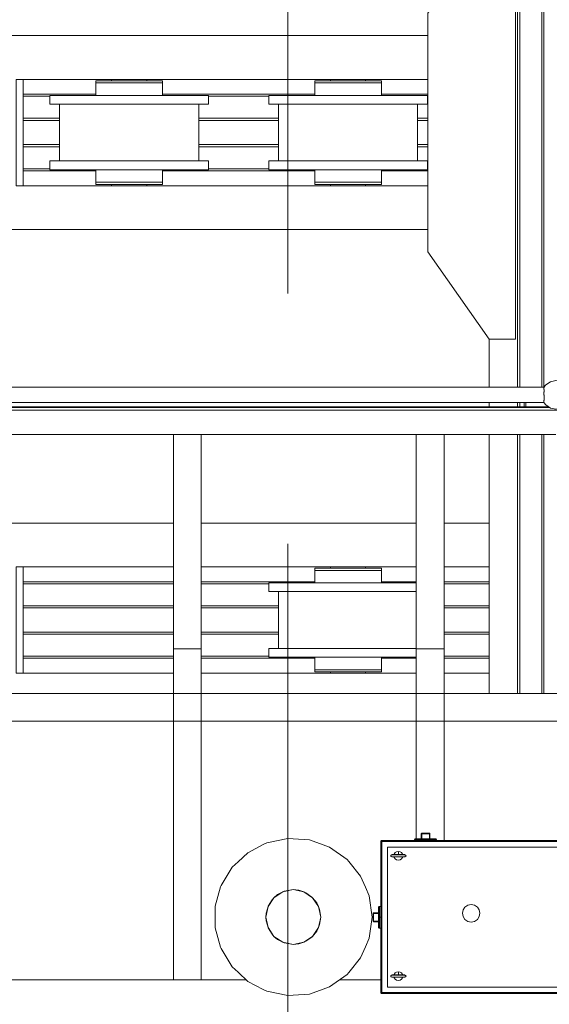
# Model space of a CAD drawing. Header units: millimetres. Extents: x 53746 to 116821, y -810352 to -765802.
# Tile 216 of 256: x 92614 to 93824, y -790942 to -788691. Entities that reach past the tile are written whole.
import ezdxf

# ---------------------------------------------------------------- set-up
doc = ezdxf.new("R2010")
doc.units = ezdxf.units.MM
doc.header["$MEASUREMENT"] = 0
doc.linetypes.add('DGN Style 3', pattern=[2002.806, 1430.575714, -572.230286])
for name, color, linetype, lineweight in [('Main Cradle', 7, 'Continuous', 0), ('Main Cradle Rails', 7, 'Continuous', 0), ('Main Cradle Tower Platform', 7, 'Continuous', 0), ('Tank and Accumulators', 7, 'Continuous', 0)]:
    doc.layers.add(name, color=color, linetype=linetype, lineweight=lineweight)

# ---------------------------------------------------------------- blocks, each defined once
blk = doc.blocks.new('*U57')
at = {"color": 7, "linetype": 'DGN Style 3', "lineweight": 13}
blk.add_line((7943.4, 16213.2), (7943.4, -4026.1), dxfattribs=at)
at = {"layer": 'Main Cradle', "color": 7, "linetype": 'Continuous', "lineweight": 0}
for p, q in [((8468.4, 59.1), (8468.4, -1454.3)), ((8473, 59.1), (8473, -1454.3)), ((8523.4, 59.1), (8523.4, -1454.3)), ((8528.4, 59.1), (8528.4, -1454.3)), ((6398.3, -650.8), (8263.5, -650.8)), ((8263.5, -750.8), (7338.9, -750.8)), ((7504.7, -753.8), (7510.5, -753.8)), ((7527, -753.8), (7510.5, -753.8)), ((7540.9, -753.8), (7540.9, -750.8)), ((7620.9, -750.8), (7620.9, -753.8)), ((8004.7, -753.8), (8010.5, -753.8)), ((8027, -753.8), (8010.5, -753.8)), ((8040.9, -753.8), (8040.9, -750.8)), ((8120.9, -750.8), (8120.9, -753.8)), ((7511.5, -787.3), (7580.9, -787.3)), ((8011.5, -787.3), (8080.9, -787.3)), ((7399.7, -807.3), (7413.4, -807.3)), ((7421.9, -937.3), (7421.9, -807.3)), ((7641.7, -807.3), (7580.9, -807.3)), ((7739.9, -807.3), (7739.9, -937.3)), ((7899.7, -807.3), (7913.4, -807.3)), ((7921.9, -937.3), (7921.9, -807.3)), ((8141.7, -807.3), (8080.9, -807.3)), ((8239.9, -807.3), (8239.9, -937.3)), ((7511.5, -937.3), (7580.9, -937.3)), ((8011.5, -937.3), (8020, -937.3)), ((8020, -937.3), (8080.9, -937.3)), ((7399.7, -957.3), (7413.4, -957.3)), ((7510.5, -957.3), (7504.7, -957.3)), ((7899.7, -957.3), (7913.4, -957.3)), ((8010.5, -957.3), (8004.7, -957.3)), ((7504.7, -985.8), (7510.5, -985.8)), ((7527, -985.8), (7510.5, -985.8)), ((7580.9, -985.8), (7610, -985.8)), ((8004.7, -985.8), (8010.5, -985.8)), ((8027, -985.8), (8010.5, -985.8)), ((8080.9, -985.8), (8110, -985.8)), ((8263.5, -993.8), (7338.9, -993.8)), ((7543.9, -990.8), (7540.9, -990.8)), ((7540.9, -993.8), (7540.9, -990.8)), ((7543.9, -990.8), (7545.5, -990.8)), ((7545.5, -990.8), (7551.7, -990.8)), ((7551.7, -990.8), (7552.3, -990.8)), ((7552.3, -990.8), (7552.5, -990.8)), ((7552.5, -990.8), (7552.6, -990.8)), ((7617.8, -990.8), (7618.3, -990.8)), ((7620.9, -990.8), (7620.9, -993.8)), ((8043.9, -990.8), (8040.9, -990.8)), ((8040.9, -993.8), (8040.9, -990.8)), ((8120.9, -990.8), (8120.9, -993.8)), ((6398.3, -1093.8), (8263.5, -1093.8)), ((8403.5, -1344.8), (8403.5, -1454.3)), ((8403.5, -1489.3), (8403.5, -1499.3)), ((8468.4, -1489.3), (8468.4, -1499.3)), ((8473, -1489.3), (8473, -1499.3)), ((8403.5, -1562.8), (8403.5, -2154.1)), ((8468.4, -1562.8), (8468.4, -2154.1)), ((8473, -1562.8), (8473, -2154.1)), ((8523.4, -1562.8), (8523.4, -2154.1)), ((8528.4, -1562.8), (8528.4, -2154.1)), ((7190.4, -1765), (7681.9, -1765)), ((7745.4, -1765), (8236.9, -1765)), ((8300.4, -1765), (8403.5, -1765)), ((7681.9, -1865), (7338.9, -1865)), ((8236.9, -1865), (7745.4, -1865)), ((8040.9, -1868), (8040.9, -1865)), ((8120.9, -1865), (8120.9, -1868)), ((8403.5, -1865), (8300.4, -1865)), ((8004.7, -1868), (8010.5, -1868)), ((8027, -1868), (8010.5, -1868)), ((8011.5, -1901.5), (8080.9, -1901.5)), ((7899.7, -1921.5), (7913.4, -1921.5)), ((7921.9, -2051.5), (7921.9, -1921.5)), ((8141.7, -1921.5), (8080.9, -1921.5)), ((8011.5, -2051.5), (8020, -2051.5)), ((8020, -2051.5), (8080.9, -2051.5)), ((7899.7, -2071.5), (7913.4, -2071.5)), ((8010.5, -2071.5), (8004.7, -2071.5)), ((8151.3, -2071.5), (8152, -2071.5)), ((7681.9, -2108), (7338.9, -2108)), ((8236.9, -2108), (7745.4, -2108)), ((8004.7, -2100), (8010.5, -2100)), ((8027, -2100), (8010.5, -2100)), ((8043.9, -2105), (8040.9, -2105)), ((8040.9, -2108), (8040.9, -2105)), ((8080.9, -2100), (8110, -2100)), ((8120.9, -2105), (8120.9, -2108)), ((8403.5, -2108), (8300.4, -2108))]:
    blk.add_line(p, q, dxfattribs=at)
at = {"layer": 'Main Cradle', "color": 7, "linetype": 'Continuous', "lineweight": 0, "flags": 128}
for points in [[(8403.5, -1344.8), (8263.5, -1144.8), (8263.5, -599.8), (8403.4, -399.8), (8463.4, -399.8), (8463.5, -1344.8), (8403.5, -1344.8)], [(7338.9, -750.8), (7322.9, -750.8), (7322.9, -993.8), (7338.9, -993.8), (7338.9, -750.8)], [(7504.7, -753.8), (7504.7, -753.8), (7504.7, -758.8), (7510.5, -758.8), (7527, -758.8), (7551.7, -758.8), (7580.9, -758.8), (7580.9, -758.8)], [(7504.7, -758.8), (7504.7, -758.8), (7504.7, -787.3)], [(7527, -753.8), (7551.7, -753.8), (7580.9, -753.8), (7610, -753.8), (7634.7, -753.8), (7651.3, -753.8), (7657.1, -753.8)], [(7580.9, -758.8), (7580.9, -758.8), (7610, -758.8)], [(7610, -758.8), (7610, -758.8), (7634.7, -758.8)], [(7634.7, -758.8), (7651.3, -758.8), (7651.3, -758.8)], [(7634.7, -758.8), (7634.7, -758.8), (7651.3, -758.8), (7657.1, -758.8)], [(7657.1, -758.8), (7657.1, -758.8), (7657.1, -753.8), (7657.1, -753.8)], [(7657.1, -787.3), (7657.1, -758.8), (7657.1, -758.8)], [(8004.7, -753.8), (8004.7, -753.8), (8004.7, -758.8), (8010.5, -758.8), (8027, -758.8), (8051.7, -758.8), (8051.7, -758.8)], [(8004.7, -758.8), (8004.7, -758.8), (8004.7, -787.3)], [(8027, -753.8), (8051.7, -753.8), (8080.9, -753.8), (8110, -753.8), (8134.7, -753.8), (8151.3, -753.8), (8157.1, -753.8)], [(8051.7, -758.8), (8080.9, -758.8), (8080.9, -758.8)], [(8080.9, -758.8), (8080.9, -758.8), (8110, -758.8), (8134.7, -758.8), (8151.3, -758.8), (8157.1, -758.8)], [(8134.7, -758.8), (8151.3, -758.8), (8151.3, -758.8)], [(8157.1, -758.8), (8157.1, -758.8), (8157.1, -753.8), (8157.1, -753.8)], [(8157.1, -787.3), (8157.1, -758.8), (8157.1, -758.8)], [(7399.7, -807.3), (7399.7, -787.3), (7399.7, -787.3)], [(7511.5, -787.3), (7452.7, -787.3), (7413.4, -787.3), (7399.7, -787.3)], [(7762.1, -787.3), (7748.3, -787.3), (7709, -787.3), (7650.2, -787.3), (7580.9, -787.3)], [(7762.1, -787.3), (7762.1, -787.3), (7762.1, -807.3), (7748.3, -807.3), (7709, -807.3), (7650.2, -807.3), (7641.7, -807.3)], [(7899.7, -807.3), (7899.7, -787.3), (7899.7, -787.3)], [(8011.5, -787.3), (7952.7, -787.3), (7913.4, -787.3), (7899.7, -787.3)], [(8262.1, -787.3), (8248.3, -787.3), (8209, -787.3), (8150.2, -787.3), (8080.9, -787.3)], [(8262.1, -787.3), (8262.1, -787.3), (8262.1, -807.3), (8248.3, -807.3), (8209, -807.3), (8150.2, -807.3), (8141.7, -807.3)], [(7580.9, -807.3), (7580.9, -807.3), (7511.5, -807.3), (7452.7, -807.3), (7413.4, -807.3)], [(8080.9, -807.3), (8080.9, -807.3), (8011.5, -807.3), (7952.7, -807.3), (7913.4, -807.3)], [(7399.7, -957.3), (7399.7, -937.3), (7399.7, -937.3)], [(7511.5, -937.3), (7452.7, -937.3), (7413.4, -937.3), (7399.7, -937.3)], [(7762.1, -937.3), (7762.1, -937.3), (7762.1, -957.3), (7748.3, -957.3), (7709, -957.3), (7650.2, -957.3), (7580.9, -957.3), (7511.5, -957.3), (7452.7, -957.3), (7413.4, -957.3)], [(7762.1, -937.3), (7748.3, -937.3), (7709, -937.3), (7650.2, -937.3), (7580.9, -937.3)], [(7899.7, -957.3), (7899.7, -937.3), (7899.7, -937.3)], [(8011.5, -937.3), (7952.7, -937.3), (7913.4, -937.3), (7899.7, -937.3)], [(8262.1, -937.3), (8262.1, -937.3), (8262.1, -957.3), (8248.3, -957.3), (8209, -957.3), (8150.2, -957.3), (8080.9, -957.3), (8011.5, -957.3), (7952.7, -957.3), (7913.4, -957.3)], [(8262.1, -937.3), (8248.3, -937.3), (8209, -937.3), (8150.2, -937.3), (8080.9, -937.3)], [(7504.7, -957.3), (7504.7, -985.8), (7504.7, -985.8)], [(7634.7, -985.8), (7634.7, -985.8), (7651.3, -985.8), (7657.1, -985.8), (7657.1, -957.3)], [(7657.1, -957.3), (7657.1, -957.3), (7657.1, -957.3), (7652, -957.3), (7651.3, -957.3), (7651.3, -957.3)], [(8004.7, -957.3), (8004.7, -985.8), (8004.7, -985.8)], [(8134.7, -985.8), (8134.7, -985.8), (8151.3, -985.8), (8157.1, -985.8), (8157.1, -957.3)], [(8157.1, -957.3), (8157.1, -957.3), (8157.1, -957.3), (8152, -957.3), (8151.3, -957.3), (8151.3, -957.3)], [(7504.7, -985.8), (7504.7, -985.8), (7504.7, -990.8), (7510.5, -990.8), (7527, -990.8), (7551.7, -990.8), (7580.9, -990.8), (7610, -990.8), (7634.7, -990.8), (7651.3, -990.8), (7657.1, -990.8), (7657.1, -985.8), (7657.1, -985.8)], [(7527, -985.8), (7551.7, -985.8), (7580.9, -985.8), (7580.9, -985.8)], [(7580.9, -985.8), (7610, -985.8), (7610, -985.8)], [(7610, -985.8), (7610, -985.8), (7634.7, -985.8)], [(7634.7, -985.8), (7651.3, -985.8), (7651.3, -985.8)], [(8004.7, -985.8), (8004.7, -985.8), (8004.7, -990.8), (8010.5, -990.8), (8027, -990.8), (8051.7, -990.8), (8080.9, -990.8), (8110, -990.8), (8134.7, -990.8), (8151.3, -990.8), (8157.1, -990.8), (8157.1, -985.8), (8157.1, -985.8)], [(8027, -985.8), (8051.7, -985.8), (8080.9, -985.8), (8080.9, -985.8)], [(8080.9, -985.8), (8110, -985.8), (8110, -985.8)], [(8110, -985.8), (8110, -985.8), (8134.7, -985.8)], [(8134.7, -985.8), (8151.3, -985.8), (8151.3, -985.8)], [(7618.3, -990.8), (7620.9, -990.8), (7620.9, -990.8)], [(8051.7, -990.8), (8045.5, -990.8), (8043.9, -990.8)], [(8052.6, -990.8), (8052.5, -990.8), (8052.3, -990.8), (8051.7, -990.8)], [(8120.9, -990.8), (8120.9, -990.8), (8120.9, -990.8), (8118.3, -990.8), (8117.8, -990.8), (8117.8, -990.8)], [(7338.9, -1865), (7322.9, -1865), (7322.9, -2108), (7338.9, -2108), (7338.9, -1865)], [(8004.7, -1868), (8004.7, -1868), (8004.7, -1873), (8010.5, -1873), (8027, -1873), (8051.7, -1873), (8051.7, -1873)], [(8004.7, -1873), (8004.7, -1873), (8004.7, -1901.5)], [(8027, -1868), (8051.7, -1868), (8080.9, -1868), (8110, -1868), (8134.7, -1868), (8151.3, -1868), (8157.1, -1868)], [(8051.7, -1873), (8080.9, -1873), (8080.9, -1873)], [(8080.9, -1873), (8080.9, -1873), (8110, -1873), (8134.7, -1873), (8151.3, -1873), (8157.1, -1873)], [(8134.7, -1873), (8151.3, -1873), (8151.3, -1873)], [(8157.1, -1873), (8157.1, -1873), (8157.1, -1868), (8157.1, -1868)], [(8157.1, -1901.5), (8157.1, -1873), (8157.1, -1873)], [(7899.7, -1921.5), (7899.7, -1901.5), (7899.7, -1901.5)], [(8011.5, -1901.5), (7952.7, -1901.5), (7913.4, -1901.5), (7899.7, -1901.5)], [(8236.9, -1901.5), (8209, -1901.5), (8150.2, -1901.5), (8080.9, -1901.5)], [(8080.9, -1921.5), (8080.9, -1921.5), (8011.5, -1921.5), (7952.7, -1921.5), (7913.4, -1921.5)], [(8236.9, -1921.5), (8209, -1921.5), (8150.2, -1921.5), (8141.7, -1921.5)], [(7899.7, -2071.5), (7899.7, -2051.5), (7899.7, -2051.5)], [(8011.5, -2051.5), (7952.7, -2051.5), (7913.4, -2051.5), (7899.7, -2051.5)], [(8236.9, -2051.5), (8209, -2051.5), (8150.2, -2051.5), (8080.9, -2051.5)], [(8236.9, -2071.5), (8209, -2071.5), (8150.2, -2071.5), (8080.9, -2071.5), (8011.5, -2071.5), (7952.7, -2071.5), (7913.4, -2071.5)], [(8004.7, -2071.5), (8004.7, -2100), (8004.7, -2100)], [(8134.7, -2100), (8134.7, -2100), (8151.3, -2100), (8157.1, -2100), (8157.1, -2071.5)], [(8152, -2071.5), (8157.1, -2071.5), (8157.1, -2071.5)], [(8004.7, -2100), (8004.7, -2100), (8004.7, -2105), (8010.5, -2105), (8027, -2105), (8051.7, -2105), (8080.9, -2105), (8110, -2105), (8134.7, -2105), (8151.3, -2105), (8157.1, -2105), (8157.1, -2100), (8157.1, -2100)], [(8027, -2100), (8051.7, -2100), (8080.9, -2100), (8080.9, -2100)], [(8051.7, -2105), (8045.5, -2105), (8043.9, -2105)], [(8052.6, -2105), (8052.5, -2105), (8052.3, -2105), (8051.7, -2105)], [(8080.9, -2100), (8110, -2100), (8110, -2100)], [(8110, -2100), (8110, -2100), (8134.7, -2100)], [(8120.9, -2105), (8120.9, -2105), (8120.9, -2105), (8118.3, -2105), (8117.8, -2105), (8117.8, -2105)], [(8134.7, -2100), (8151.3, -2100), (8151.3, -2100)]]:
    blk.add_lwpolyline(points, dxfattribs=at)
at = {"layer": 'Main Cradle Rails', "color": 7, "linetype": 'Continuous', "lineweight": 0}
for p, q in [((7338.9, -784.8), (7504.7, -784.8)), ((7657.1, -784.8), (8004.7, -784.8)), ((8157.1, -784.8), (8263.5, -784.8)), ((7338.9, -789.4), (7399.7, -789.4)), ((7762.1, -789.4), (7899.7, -789.4)), ((8262.1, -789.4), (8263.5, -789.4)), ((7338.9, -839.8), (7421.9, -839.8)), ((7338.9, -844.8), (7421.9, -844.8)), ((7739.9, -839.8), (7921.9, -839.8)), ((7739.9, -844.8), (7921.9, -844.8)), ((8239.9, -839.8), (8263.5, -839.8)), ((8239.9, -844.8), (8263.5, -844.8)), ((7338.9, -899.8), (7421.9, -899.8)), ((7739.9, -899.8), (7921.9, -899.8)), ((8239.9, -899.8), (8263.5, -899.8)), ((7338.9, -904.8), (7421.9, -904.8)), ((7739.9, -904.8), (7921.9, -904.8)), ((8239.9, -904.8), (8263.5, -904.8)), ((7338.9, -955.2), (7399.7, -955.2)), ((7338.9, -959.8), (7504.7, -959.8)), ((7657.1, -959.8), (8004.7, -959.8)), ((7762.1, -955.2), (7899.7, -955.2)), ((8157.1, -959.8), (8263.5, -959.8)), ((8262.1, -955.2), (8263.5, -955.2)), ((7338.9, -1899), (7681.9, -1899)), ((7338.9, -1903.6), (7681.9, -1903.6)), ((7745.4, -1899), (8004.7, -1899)), ((7745.4, -1903.6), (7899.7, -1903.6)), ((8157.1, -1899), (8236.9, -1899)), ((8300.4, -1899), (8403.5, -1899)), ((8300.4, -1903.6), (8403.5, -1903.6)), ((7338.9, -1954), (7681.9, -1954)), ((7745.4, -1954), (7921.9, -1954)), ((8300.4, -1954), (8403.5, -1954)), ((7338.9, -1959), (7681.9, -1959)), ((7745.4, -1959), (7921.9, -1959)), ((8300.4, -1959), (8403.5, -1959)), ((7338.9, -2014), (7681.9, -2014)), ((7338.9, -2019), (7681.9, -2019)), ((7745.4, -2014), (7921.9, -2014)), ((7745.4, -2019), (7921.9, -2019)), ((8300.4, -2014), (8403.5, -2014)), ((8300.4, -2019), (8403.5, -2019)), ((7338.9, -2069.4), (7681.9, -2069.4)), ((7745.4, -2069.4), (7899.7, -2069.4)), ((8300.4, -2069.4), (8403.5, -2069.4)), ((7338.9, -2074), (7681.9, -2074)), ((7745.4, -2074), (8004.7, -2074)), ((8157.1, -2074), (8236.9, -2074)), ((8300.4, -2074), (8403.5, -2074))]:
    blk.add_line(p, q, dxfattribs=at)
at = {"layer": 'Main Cradle Tower Platform', "color": 7, "linetype": 'Continuous', "lineweight": 0}
for p, q in [((7172.4, -1454.3), (8528.5, -1454.3)), ((5511.9, -1506.8), (9533.5, -1506.8)), ((8541.9, -1500.8), (7159.1, -1500.8)), ((8528.5, -1489.3), (7172.4, -1489.3)), ((8539.6, -1499.3), (7202.6, -1499.3)), ((8482.9, -1499.3), (8482.9, -1489.3)), ((8486.9, -1489.3), (8486.9, -1499.3)), ((7190.4, -1562.8), (7681.9, -1562.8)), ((7681.9, -1562.8), (7681.9, -2052.6)), ((7745.4, -1562.8), (7681.9, -1562.8)), ((7745.4, -1562.8), (7745.4, -2052.6)), ((7745.4, -1562.8), (8236.9, -1562.8)), ((8236.9, -1562.8), (8236.9, -2052.6)), ((8300.4, -1562.8), (8236.9, -1562.8)), ((8300.4, -1562.8), (8300.4, -2052.6)), ((8300.4, -1562.8), (8555.9, -1562.8)), ((7681.9, -2808.8), (7681.9, -2052.6)), ((7745.4, -2052.6), (7681.9, -2052.6)), ((7745.4, -2052.6), (7745.4, -2808.8)), ((8236.9, -2486.3), (8236.9, -2052.6)), ((8300.4, -2052.6), (8236.9, -2052.6)), ((8300.4, -2052.6), (8300.4, -2490.3)), ((5525.4, -2154.1), (9533.5, -2154.1)), ((7745.4, -2154.1), (7745.4, -2154.1)), ((8300.4, -2154.1), (8300.4, -2154.1)), ((9533.5, -2217.6), (5525.4, -2217.6)), ((7681.9, -2808.8), (7190.4, -2808.8)), ((7745.4, -2808.8), (7681.9, -2808.8)), ((7848.3, -2808.8), (7745.4, -2808.8)), ((7745.4, -2808.8), (7745.4, -2808.8)), ((8155.9, -2808.8), (8061.8, -2808.8))]:
    blk.add_line(p, q, dxfattribs=at)
at = {"layer": 'Main Cradle Tower Platform', "color": 7, "linetype": 'Continuous', "lineweight": 0, "flags": 128}
for points in [[(8583.2, -1454.3), (8578.8, -1448.9), (8568.3, -1441.8), (8555.9, -1439.3), (8543.4, -1441.8), (8532.9, -1448.9), (8528.5, -1454.3)], [(8528.5, -1489.3), (8528.5, -1489.3), (8528.5, -1488.7), (8528.5, -1488.1), (8528.6, -1488), (8528.5, -1487.9), (8528.5, -1486.1), (8528.5, -1484.4), (8528.7, -1484.2), (8528.7, -1484.1), (8528.6, -1483.5), (8528.6, -1483.2), (8528.6, -1483.2), (8528.6, -1481.4), (8528.6, -1478.5), (8528.6, -1478.5), (8528.6, -1475.2), (8528.6, -1472.3), (8528.5, -1471.8), (8528.5, -1468.5), (8528.5, -1465.8), (8528.6, -1465.2), (8528.6, -1465.1), (8528.6, -1462.3), (8528.6, -1460.5), (8528.6, -1460.5), (8528.6, -1460.2), (8528.7, -1459.5), (8528.7, -1459.5), (8528.5, -1459.3), (8528.5, -1457.6), (8528.5, -1455.8), (8528.6, -1455.7), (8528.6, -1455), (8528.6, -1454.5), (8528.5, -1454.3), (8528.5, -1454.3)], [(8583.2, -1489.3), (8578.8, -1494.8), (8568.3, -1501.9), (8555.9, -1504.3), (8543.4, -1501.9), (8532.9, -1494.8), (8528.5, -1489.3)]]:
    blk.add_lwpolyline(points, dxfattribs=at)
at = {"layer": 'Tank and Accumulators', "color": 7, "linetype": 'Continuous', "lineweight": 0}
for p, q in [((8266.8, -2474.2), (8267.8, -2474.6)), ((8266.8, -2474.4), (8266.8, -2474.2)), ((8266.8, -2474.4), (8266.8, -2474.8)), ((8266.9, -2473.9), (8267.2, -2473.9)), ((8267.1, -2473.9), (8267.2, -2473.9)), ((8267.2, -2473.9), (8267.2, -2473.9)), ((8267.6, -2474.2), (8267.6, -2474.2)), ((8267.6, -2474.2), (8267.6, -2474.2)), ((8267.8, -2474.4), (8267.9, -2474.6)), ((8156, -2491.9), (8156, -2491.9)), ((8156.6, -2491), (8156.6, -2491)), ((8281.1, -2488.8), (8283, -2488.8)), ((8180.8, -2522.9), (8181.1, -2522.9)), ((8181.1, -2527.8), (8180.8, -2527.8)), ((8205.3, -2522.8), (8208.1, -2522.8)), ((8208.1, -2527.8), (8205.3, -2527.8)), ((8210.3, -2522.9), (8211, -2522.9)), ((8211, -2527.8), (8210.3, -2527.8)), ((7951.6, -2603), (7934.9, -2606.4)), ((7998.5, -2619.6), (7984.6, -2609.8)), ((7907.4, -2625.9), (7898.5, -2640.4)), ((8153.1, -2641), (8153.1, -2642.9)), ((7777.5, -2665.3), (7777.5, -2689.8)), ((7893.9, -2673.8), (7893.9, -2673.8)), ((8138.2, -2675.2), (8138.2, -2675.2)), ((8138.8, -2657.2), (8138.5, -2657.2)), ((8138.7, -2656.2), (8138.8, -2656.1)), ((8138.8, -2657.2), (8139.1, -2657.2)), ((8138.9, -2656.1), (8138.9, -2656.1)), ((8139.4, -2656), (8139.4, -2656.1)), ((7898.1, -2689.2), (7911.7, -2709.5)), ((7898.5, -2690.2), (7907.4, -2704.8)), ((8009.3, -2697.8), (8009.2, -2697.8)), ((8009.3, -2697.8), (8009.3, -2697.8)), ((7984.6, -2720.8), (7998.5, -2711)), ((7934.9, -2724.2), (7951.6, -2727.7)), ((8180.8, -2797.9), (8181.1, -2797.9)), ((8180.8, -2802.8), (8181.1, -2802.8)), ((8210.3, -2797.9), (8211, -2797.9)), ((8210.3, -2802.8), (8211, -2802.8)), ((8210.7, -2802.8), (8210.7, -2802.8)), ((8210.8, -2802.8), (8210.7, -2802.8)), ((8155.9, -2838.5), (8156.2, -2839.1)), ((8157.1, -2840), (8157.7, -2840.2))]:
    blk.add_line(p, q, dxfattribs=at)
at = {"layer": 'Tank and Accumulators', "color": 7, "linetype": 'Continuous', "lineweight": 0, "flags": 128}
for points in [[(8248, -2486.3), (8248, -2475.1), (8248, -2474.9), (8248.1, -2474.6), (8248.2, -2474.4), (8248.4, -2474.2), (8248.5, -2474.1), (8248.8, -2473.9), (8249.2, -2473.8), (8249.3, -2473.8), (8266.8, -2473.8), (8266.8, -2473.8)], [(8248, -2475.1), (8248, -2475.1), (8248, -2475.1)], [(8248, -2475.1), (8248.1, -2475.1), (8248.4, -2475.1), (8248.8, -2475.1), (8249.3, -2475.1)], [(8248.8, -2473.9), (8248.8, -2473.9), (8248.9, -2473.9)], [(8249.3, -2486.3), (8249.3, -2475.1), (8249.3, -2474.6), (8249.3, -2474.2), (8249.3, -2473.9), (8249.3, -2473.8)], [(8249.3, -2475.1), (8249.3, -2475.1), (8266.8, -2475.1), (8266.8, -2474.8)], [(8267.2, -2473.9), (8267.2, -2473.9), (8267, -2473.9), (8266.8, -2473.8), (8266.8, -2473.8)], [(8267.2, -2473.9), (8266.8, -2473.8), (8266.8, -2473.8), (8266.8, -2473.8)], [(8266.8, -2473.8), (8266.8, -2473.8), (8266.8, -2473.9), (8266.8, -2474), (8266.8, -2474.2)], [(8268, -2475.1), (8268, -2475.1), (8267.9, -2475.1), (8267.6, -2475.1), (8267.2, -2475.1), (8266.8, -2475.1), (8266.8, -2486.3)], [(8267.2, -2473.9), (8267.2, -2473.9), (8267.5, -2474.1), (8267.6, -2474.2), (8267.6, -2474.2)], [(8267.9, -2474.6), (8267.9, -2474.6), (8267.7, -2474.3), (8267.6, -2474.2), (8267.6, -2474.2)], [(8267.7, -2474.3), (8267.8, -2474.4), (8267.9, -2474.6)], [(8267.8, -2474.6), (8267.8, -2474.6), (8268, -2475.1), (8268, -2475.1)], [(8267.9, -2474.6), (8268, -2474.9), (8268, -2475.1)], [(8267.9, -2474.6), (8268, -2475.1), (8268, -2486.3)], [(7777.5, -2689.8), (7789.9, -2734.1), (7790.8, -2737), (7816.2, -2778.9), (7829.6, -2791.4), (7852.1, -2812.4), (7887.4, -2830.7), (7895.6, -2834.9), (7943.6, -2844.9), (7955.8, -2844.1), (7992.5, -2841.5), (8024.3, -2830.3), (8038.7, -2825.1), (8078.7, -2796.9), (8082.6, -2792.1), (8109.7, -2758.8), (8120.6, -2733.5), (8129.2, -2713.9), (8135.9, -2665.3), (8129.2, -2616.7), (8120.6, -2597.1), (8109.7, -2571.8), (8082.6, -2538.5), (8078.7, -2533.8), (8038.7, -2505.5), (8024.3, -2500.4), (7992.5, -2489.1), (7955.8, -2486.6), (7943.6, -2485.7), (7895.6, -2495.7), (7887.4, -2499.9), (7852.1, -2518.3), (7829.6, -2539.2), (7816.2, -2551.7), (7790.8, -2593.6), (7789.9, -2596.5), (7777.5, -2640.8), (7777.5, -2665.3)], [(8156.1, -2491.8), (8156, -2491.9), (8155.9, -2492.2), (8155.9, -2492.8), (8155.9, -2837.8), (8155.9, -2838.5), (8155.9, -2838.5)], [(8156, -2492.8), (8155.9, -2492.8), (8155.9, -2492.8)], [(8156.2, -2491.7), (8156, -2491.9), (8156.1, -2491.8)], [(8158.4, -2492.8), (8157.4, -2492.8), (8156.6, -2492.8), (8156, -2492.8), (8156, -2492.8)], [(8955.9, -2837.8), (8955.9, -2837.8), (8955.9, -2492.8), (8955.8, -2492.2), (8955.7, -2491.9), (8955.4, -2491.4), (8955.1, -2491), (8954.3, -2490.5), (8954.2, -2490.5), (8953.4, -2490.3), (8158.4, -2490.3), (8158.1, -2490.3), (8157.4, -2490.5), (8157, -2490.8), (8156.6, -2491), (8156.2, -2491.7)], [(8156.5, -2491.2), (8156.5, -2491.2), (8156.2, -2491.7)], [(8156.6, -2839.6), (8156.7, -2839.4), (8156.9, -2839.2), (8157.3, -2838.8), (8157.9, -2838.3), (8158, -2838.2), (8158.4, -2837.8), (8158.4, -2492.8), (8158.4, -2492.8)], [(8158.4, -2840.3), (8158.4, -2840.3), (8158.4, -2840.1), (8158.4, -2839.6), (8158.4, -2838.8), (8158.4, -2837.8), (8953.4, -2837.8), (8953.4, -2492.8), (8953.4, -2491.9), (8953.4, -2491), (8953.4, -2490.5), (8953.4, -2490.3), (8953.4, -2490.3)], [(8158.4, -2492.8), (8158.4, -2491.9), (8158.4, -2491), (8158.4, -2490.5), (8158.4, -2490.3), (8158.4, -2490.3)], [(8953.4, -2492.8), (8953.4, -2492.8), (8158.4, -2492.8), (8158.4, -2492.8)], [(8233, -2490.3), (8233, -2490.3), (8233, -2488.8), (8233, -2488.5), (8233.2, -2487.8), (8233.6, -2487.2), (8234.1, -2486.8), (8234.7, -2486.5), (8235.3, -2486.3), (8235.5, -2486.3), (8237.2, -2486.3), (8242.1, -2486.3), (8249.4, -2486.3), (8258, -2486.3), (8258, -2486.3)], [(8233, -2488.8), (8234.9, -2488.8), (8240.3, -2488.8), (8248.4, -2488.8), (8258, -2488.8), (8258, -2487.9), (8258, -2487.1), (8258, -2486.5), (8258, -2486.3)], [(8258, -2486.3), (8266.6, -2486.3), (8273.9, -2486.3), (8278.8, -2486.3), (8280.5, -2486.3), (8280.8, -2486.4), (8281.1, -2486.5), (8281.7, -2486.8), (8282.2, -2487.2), (8282.6, -2487.8), (8282.8, -2488.5), (8283, -2488.8), (8283, -2490.3)], [(8258, -2490.3), (8258, -2488.8), (8267.6, -2488.8), (8275.7, -2488.8), (8281.1, -2488.8), (8281.1, -2488.8)], [(8940.9, -2505.3), (8170.9, -2505.3), (8170.9, -2825.3), (8940.9, -2825.3), (8940.9, -2505.3)], [(8199.7, -2516.1), (8195.9, -2515.3), (8192, -2516.1), (8188.8, -2518.2), (8186.6, -2521.5), (8186.4, -2522.8)], [(8195.9, -2515.3), (8195.9, -2518), (8195.9, -2520.7), (8195.9, -2522.3), (8195.9, -2522.8)], [(8205.4, -2522.8), (8205.1, -2521.5), (8202.9, -2518.2), (8199.7, -2516.1)], [(8181.1, -2527.8), (8181.1, -2527.8), (8180.9, -2527.8), (8180.8, -2527.8), (8180.8, -2527.8), (8179.4, -2526.8), (8178.9, -2526.3), (8178.6, -2526), (8178.5, -2525.6), (8178.5, -2525.2), (8178.6, -2524.7), (8179.1, -2524), (8180.8, -2522.9), (8180.9, -2522.8), (8180.9, -2522.8), (8180.9, -2522.8), (8180.9, -2522.8)], [(8180.9, -2522.8), (8181.1, -2522.8), (8181.1, -2522.8)], [(8181.1, -2522.8), (8181.1, -2522.8), (8181.1, -2522.8)], [(8181.1, -2522.8), (8181.3, -2522.8), (8182.8, -2522.8), (8185.4, -2522.8), (8188.9, -2522.8), (8193, -2522.8), (8197.4, -2522.8), (8201.6, -2522.8), (8205.3, -2522.8), (8205.3, -2522.8)], [(8181.1, -2522.9), (8181.1, -2522.9), (8182.6, -2522.9)], [(8181.1, -2527.8), (8181.1, -2527.8), (8181.1, -2527.8)], [(8181.3, -2527.8), (8181.1, -2527.8), (8181.1, -2527.8)], [(8185.2, -2527.8), (8185.2, -2527.8), (8182.6, -2527.8), (8181.1, -2527.8), (8181.1, -2527.8)], [(8205.2, -2527.8), (8201.6, -2527.8), (8197.4, -2527.8), (8193, -2527.8), (8188.9, -2527.8), (8185.4, -2527.8), (8182.8, -2527.8), (8181.3, -2527.8), (8181.3, -2527.8)], [(8182.6, -2522.9), (8182.6, -2522.9), (8185.2, -2522.9)], [(8184.3, -2522.8), (8184.3, -2522.8), (8184.3, -2522.8)], [(8187.1, -2522.8), (8185, -2522.8), (8184.4, -2522.8)], [(8185.2, -2522.9), (8185.2, -2522.9), (8188.8, -2522.9)], [(8188.8, -2527.8), (8188.8, -2527.8), (8185.2, -2527.8)], [(8186.4, -2527.8), (8186.6, -2529.1), (8188.8, -2532.4), (8192, -2534.5), (8195.9, -2535.3), (8199.7, -2534.5), (8202.9, -2532.4), (8205.1, -2529.1), (8205.4, -2527.8)], [(8188.8, -2522.9), (8188.8, -2522.9), (8193, -2522.9)], [(8193, -2527.8), (8193, -2527.8), (8188.8, -2527.8)], [(8193, -2522.9), (8193, -2522.9), (8197.4, -2522.9)], [(8197.4, -2527.8), (8197.4, -2527.8), (8193, -2527.8)], [(8197.4, -2522.9), (8197.4, -2522.9), (8201.7, -2522.9), (8205.5, -2522.9), (8208.4, -2522.9), (8210.3, -2522.9), (8210.3, -2522.9)], [(8201.7, -2527.8), (8201.7, -2527.8), (8197.4, -2527.8)], [(8205.5, -2527.8), (8205.5, -2527.8), (8201.7, -2527.8)], [(8204.3, -2527.8), (8204.3, -2527.8), (8207, -2527.8), (8208.3, -2527.8)], [(8205.3, -2527.8), (8205.3, -2527.8), (8205.3, -2527.8)], [(8208.4, -2527.8), (8208.4, -2527.8), (8205.5, -2527.8)], [(8208.2, -2522.8), (8210.1, -2522.8), (8210.7, -2522.8), (8210.8, -2522.8), (8210.9, -2522.8), (8211, -2522.9), (8212.2, -2524), (8213.4, -2525.3), (8212.4, -2526.3), (8211.9, -2526.8), (8211, -2527.8), (8210.9, -2527.8), (8210.8, -2527.8), (8210.7, -2527.8), (8210.7, -2527.8)], [(8210.7, -2527.8), (8210.1, -2527.8), (8208.2, -2527.8)], [(8208.2, -2527.8), (8208.2, -2527.8), (8208.2, -2527.8)], [(8210.3, -2527.8), (8210.3, -2527.8), (8208.4, -2527.8)], [(8208.5, -2527.8), (8208.5, -2527.8), (8208.5, -2527.8)], [(8210.7, -2522.8), (8210.7, -2522.8), (8210.7, -2522.8)], [(8210.7, -2527.8), (8210.7, -2527.8), (8210.7, -2527.8)], [(8211, -2522.9), (8213.4, -2525.3), (8211, -2527.8)], [(7911.7, -2709.5), (7931.9, -2723.1), (7955.9, -2727.8), (7979.8, -2723.1), (8000, -2709.5), (8013.6, -2689.2), (8018.4, -2665.3), (8013.6, -2641.4), (8000, -2621.1), (7979.8, -2607.6), (7955.9, -2602.8), (7931.9, -2607.6), (7911.7, -2621.1), (7898.1, -2641.4), (7893.4, -2665.3), (7898.1, -2689.2)], [(7931.9, -2607.6), (7919.8, -2614.2), (7919.8, -2614.2)], [(7934.9, -2606.4), (7934.9, -2606.4), (7931.9, -2607.6)], [(7951.6, -2603), (7951.6, -2603), (7955.9, -2602.8)], [(7955.9, -2602.8), (7968.6, -2604.1), (7979.8, -2607.6)], [(7979.8, -2607.6), (7984.6, -2609.8), (7984.6, -2609.8)], [(7911.7, -2621.1), (7907.4, -2625.9), (7907.4, -2625.9)], [(7919.8, -2614.3), (7919.8, -2614.2), (7911.7, -2621.1)], [(8000, -2621.1), (7998.5, -2619.6), (7998.5, -2619.6)], [(8009.3, -2632.8), (8009.3, -2632.8), (8000, -2621.1)], [(8009.2, -2632.8), (8009.3, -2632.8), (8013.6, -2641.4)], [(7898.1, -2641.4), (7893.9, -2656.8), (7893.9, -2656.8)], [(7898.5, -2640.4), (7898.5, -2640.4), (7898.1, -2641.4)], [(8013.6, -2641.4), (8016, -2648.4), (8016, -2648.4)], [(8018.4, -2665.3), (8016, -2648.4), (8018.4, -2665.3)], [(8155.9, -2641), (8155.9, -2641), (8153.1, -2641), (8152.8, -2641.2), (8152.1, -2641.4), (8151.6, -2641.7), (8151.1, -2642.2), (8150.8, -2642.8), (8150.7, -2643.2), (8150.6, -2643.5), (8150.6, -2645.2), (8150.6, -2650), (8150.6, -2657.3), (8150.6, -2665.9)], [(8153.1, -2642.9), (8153.1, -2642.9), (8153.1, -2648.3), (8153.1, -2656.4), (8153.1, -2666), (8152.2, -2666), (8151.4, -2666), (8150.8, -2666), (8150.6, -2666)], [(8343.7, -2664.5), (8342.2, -2656.8), (8343.7, -2649.2), (8348, -2642.7), (8354.5, -2638.4), (8362.2, -2636.8), (8369.8, -2638.4), (8376.3, -2642.7), (8380.7, -2649.2), (8382.2, -2656.8), (8380.7, -2664.5), (8376.3, -2671), (8369.8, -2675.3), (8362.2, -2676.8), (8354.5, -2675.3), (8348, -2671), (8343.7, -2664.5)], [(7893.9, -2656.8), (7893.9, -2656.8), (7893.4, -2665.3)], [(7893.4, -2665.3), (7893.9, -2673.8), (7893.9, -2673.8)], [(7898.1, -2689.2), (7893.9, -2673.8), (7893.9, -2673.9)], [(7893.9, -2673.8), (7893.9, -2673.8), (7893.9, -2673.9)], [(8018.4, -2665.3), (8016, -2682.2), (8016, -2682.2)], [(8138.2, -2675.2), (8138.1, -2674.7), (8138.1, -2657.2), (8138.2, -2656.9), (8138.2, -2656.7), (8138.3, -2656.6), (8138.5, -2656.3), (8138.8, -2656.1)], [(8138.1, -2657.2), (8138.2, -2656.9), (8138.2, -2656.7), (8138.2, -2656.7)], [(8138.1, -2657.2), (8138.1, -2657.2), (8138.1, -2657.2)], [(8138.1, -2657.2), (8138.2, -2657.2), (8138.3, -2657.2), (8138.5, -2657.2)], [(8139.4, -2674.7), (8139.4, -2674.7), (8138.9, -2674.7), (8138.5, -2674.7), (8138.2, -2674.7), (8138.1, -2674.7), (8138.1, -2674.7)], [(8150.6, -2676), (8139.4, -2676), (8139.1, -2675.9), (8138.9, -2675.9), (8138.7, -2675.8), (8138.5, -2675.6), (8138.4, -2675.4), (8138.2, -2675.2)], [(8138.5, -2657.2), (8138.5, -2657.2), (8139, -2656.2)], [(8138.5, -2656.3), (8138.5, -2656.3), (8138.7, -2656.2)], [(8138.8, -2656.1), (8138.8, -2656.1), (8138.9, -2656.1), (8139.4, -2656), (8139.4, -2656)], [(8138.9, -2656.1), (8138.9, -2656.1), (8139.2, -2656), (8139.4, -2656)], [(8139, -2656.2), (8139, -2656.2), (8139.4, -2656), (8150.6, -2656)], [(8150.6, -2674.7), (8139.4, -2674.7), (8139.4, -2657.2), (8139.1, -2657.2)], [(8139.4, -2656.7), (8139.4, -2656.3), (8139.4, -2656.1)], [(8139.4, -2656.7), (8139.4, -2657.2), (8150.6, -2657.2)], [(8139.4, -2676), (8139.4, -2675.9), (8139.4, -2675.6), (8139.4, -2675.2), (8139.4, -2674.7)], [(8150.6, -2666), (8150.6, -2666), (8150.6, -2674.6), (8150.6, -2681.9), (8150.6, -2686.7), (8150.6, -2688.5), (8150.6, -2688.6), (8150.8, -2689.3), (8151.1, -2689.9), (8151.6, -2690.4), (8152.1, -2690.8), (8152.8, -2690.9), (8153.1, -2691), (8155.9, -2691), (8155.9, -2691)], [(8155.9, -2666), (8153.1, -2666), (8153.1, -2675.5), (8153.1, -2683.6), (8153.1, -2689.1), (8153.1, -2691)], [(7898.5, -2690.2), (7898.5, -2690.2), (7898.1, -2689.2)], [(8000, -2709.5), (8009.3, -2697.8), (8013.6, -2689.2)], [(8013.6, -2689.2), (8016, -2682.2), (8016, -2682.2)], [(7911.7, -2709.5), (7907.4, -2704.8), (7907.4, -2704.8)], [(7919.8, -2716.4), (7919.8, -2716.4), (7911.7, -2709.5)], [(7919.8, -2716.4), (7919.8, -2716.4), (7931.9, -2723.1)], [(7931.9, -2723.1), (7934.9, -2724.2), (7934.9, -2724.2)], [(7979.8, -2723.1), (7968.6, -2726.5), (7955.9, -2727.8)], [(7984.6, -2720.8), (7984.6, -2720.8), (7979.8, -2723.1)], [(7998.5, -2711), (7998.5, -2711), (8000, -2709.5)], [(7955.9, -2727.8), (7951.6, -2727.7), (7951.6, -2727.7)], [(8199.7, -2791.1), (8195.9, -2790.3), (8192, -2791.1), (8188.8, -2793.2), (8186.6, -2796.5), (8186.4, -2797.8)], [(8195.9, -2790.3), (8195.9, -2793), (8195.9, -2795.7), (8195.9, -2797.3)], [(8181.1, -2802.8), (8181.1, -2802.8), (8180.9, -2802.8), (8180.8, -2802.8), (8180.8, -2802.8), (8179.4, -2801.8), (8178.9, -2801.3), (8178.6, -2801), (8178.5, -2800.6), (8178.5, -2800.2), (8178.6, -2799.7), (8179.1, -2799), (8180.8, -2797.9), (8180.8, -2797.9)], [(8180.8, -2797.9), (8180.9, -2797.8), (8180.9, -2797.8)], [(8180.9, -2797.8), (8180.9, -2797.8), (8180.9, -2797.8), (8180.9, -2797.8)], [(8180.9, -2797.8), (8181.1, -2797.8), (8181.3, -2797.8)], [(8181.1, -2797.8), (8181.1, -2797.8), (8181.1, -2797.8)], [(8181.1, -2797.9), (8181.1, -2797.9), (8182.6, -2797.9)], [(8181.3, -2802.8), (8181.1, -2802.8), (8181.3, -2802.8)], [(8181.1, -2802.8), (8181.1, -2802.8), (8181.1, -2802.8)], [(8181.1, -2802.8), (8181.1, -2802.8), (8182.6, -2802.8), (8185.2, -2802.8), (8188.8, -2802.8), (8188.8, -2802.8)], [(8181.3, -2797.8), (8181.3, -2797.8), (8182.8, -2797.8), (8185.4, -2797.8), (8190.2, -2797.8), (8193, -2797.8), (8197.4, -2797.8), (8201.6, -2797.8), (8205.3, -2797.8), (8208.1, -2797.8)], [(8196.8, -2802.8), (8193, -2802.8), (8188.9, -2802.8), (8185.4, -2802.8), (8182.8, -2802.8), (8181.3, -2802.8), (8181.3, -2802.8)], [(8181.4, -2802.8), (8182.1, -2802.8), (8182.8, -2802.8)], [(8182.6, -2797.9), (8182.6, -2797.9), (8185.2, -2797.9), (8190.1, -2797.9)], [(8182.9, -2802.8), (8184.3, -2802.8), (8185.4, -2802.8)], [(8185.5, -2802.8), (8187.4, -2802.8), (8187.4, -2802.8)], [(8186.4, -2802.8), (8186.6, -2804.1), (8188.8, -2807.4), (8192, -2809.5), (8195.9, -2810.3), (8199.7, -2809.5), (8202.9, -2807.4), (8205.1, -2804.1), (8205.4, -2802.8)], [(8188.8, -2802.8), (8193, -2802.8), (8193, -2802.8)], [(8190.1, -2797.9), (8190.2, -2797.9), (8193, -2797.9)], [(8193, -2797.9), (8193, -2797.9), (8197.4, -2797.9)], [(8193, -2802.8), (8197.4, -2802.8), (8197.4, -2802.8)], [(8195.9, -2797.3), (8195.9, -2797.3), (8195.9, -2797.8)], [(8204, -2802.8), (8200.6, -2802.8), (8197, -2802.8)], [(8197.4, -2797.9), (8197.4, -2797.9), (8201.7, -2797.9), (8205.5, -2797.9), (8208.4, -2797.9), (8210.3, -2797.9), (8210.3, -2797.9)], [(8197.4, -2802.8), (8201.7, -2802.8), (8201.7, -2802.8)], [(8205.4, -2797.8), (8205.1, -2796.5), (8202.9, -2793.2), (8199.7, -2791.1)], [(8201.7, -2802.8), (8205.5, -2802.8), (8205.5, -2802.8)], [(8204, -2802.8), (8204, -2802.8), (8204, -2802.8)], [(8206.9, -2802.8), (8206.9, -2802.8), (8204.1, -2802.8)], [(8204.3, -2802.8), (8204.3, -2802.8), (8207, -2802.8), (8208.3, -2802.8)], [(8205.5, -2802.8), (8208.4, -2802.8), (8208.4, -2802.8)], [(8210.4, -2802.8), (8210.4, -2802.8), (8209.7, -2802.8), (8207.1, -2802.8)], [(8208.1, -2797.8), (8208.2, -2797.8), (8208.2, -2797.8)], [(8208.2, -2797.8), (8210.1, -2797.8), (8210.7, -2797.8), (8210.7, -2797.8)], [(8208.4, -2802.8), (8210.3, -2802.8), (8210.3, -2802.8)], [(8208.5, -2802.8), (8208.5, -2802.8), (8208.5, -2802.8)], [(8209.7, -2802.8), (8210.1, -2802.8), (8210.3, -2802.8)], [(8210.4, -2802.8), (8210.7, -2802.8), (8210.4, -2802.8)], [(8210.7, -2797.8), (8210.7, -2797.8), (8210.8, -2797.8), (8210.9, -2797.8), (8211, -2797.9), (8212.2, -2799), (8213.4, -2800.3), (8212.4, -2801.3), (8211.9, -2801.8), (8211, -2802.8), (8210.9, -2802.8), (8210.8, -2802.8), (8210.8, -2802.8)], [(8211, -2802.8), (8213.4, -2800.3), (8211, -2797.9)], [(8158.3, -2837.8), (8157.4, -2837.8), (8156.6, -2837.8), (8156, -2837.8), (8155.9, -2837.8), (8155.9, -2837.8)], [(8155.9, -2838.5), (8156, -2838.8), (8156.2, -2839.1)], [(8156.2, -2839.1), (8156.6, -2839.6), (8157.1, -2840), (8157.1, -2840)], [(8157.1, -2840), (8157.4, -2840.1), (8157.7, -2840.2)], [(8157.7, -2840.2), (8157.7, -2840.2), (8158.4, -2840.3), (8953.4, -2840.3), (8954, -2840.2), (8954.3, -2840.1), (8955.1, -2839.6), (8955.3, -2839.4), (8955.7, -2838.8), (8955.8, -2838.4), (8955.8, -2838.4)]]:
    blk.add_lwpolyline(points, dxfattribs=at)

msp = doc.modelspace()

# ---------------------------------------------------------------- block references
at = {"layer": 'Main Cradle Rails', "color": 7, "linetype": 'Continuous', "lineweight": 0}
msp.add_blockref('*U57', (85283.05, -788076.95), dxfattribs=at)

doc.saveas('drawing.dxf')
